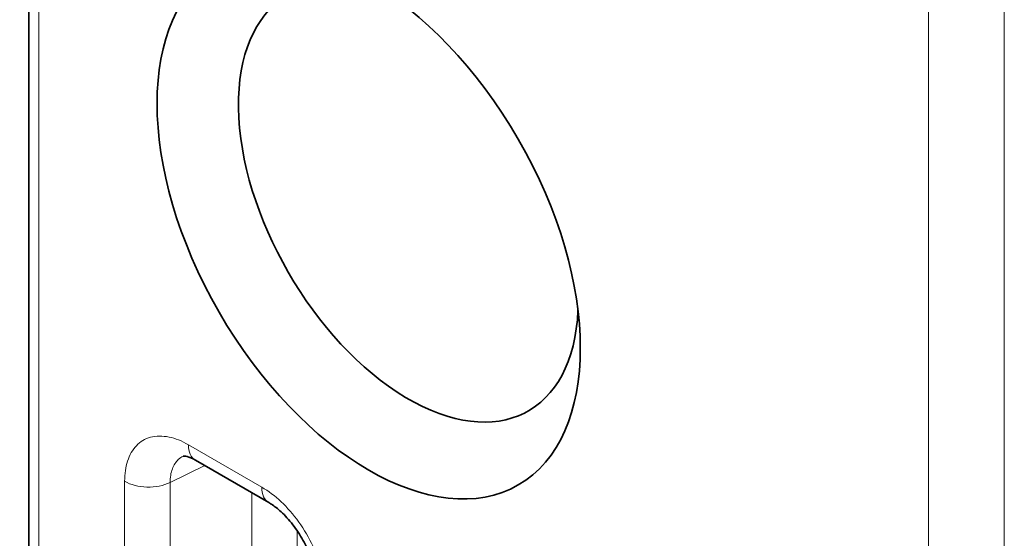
# Model space of a CAD drawing. Header units: millimetres. Extents: x 5 to 415, y 5 to 292.
# Tile 190 of 197: x 383.95 to 388.33, y 240.12 to 242.43. Entities that reach past the tile are written whole.
import ezdxf

# ---------------------------------------------------------------- set-up
doc = ezdxf.new("R2010")
doc.units = ezdxf.units.MM
doc.layers.add('Sichtbar (ISO)', color=7, linetype='Continuous', lineweight=35)
doc.layers.add('Sichtbar schmal (ISO)', color=7, linetype='Continuous', lineweight=18)

msp = doc.modelspace()

# ---------------------------------------------------------------- linework, layer by layer
at = {"layer": 'Sichtbar (ISO)'}
for p, q in [((383.98674322, 246.29790956), (383.98674322, 238.55748955)), ((385.05517518, 240.27984521), (384.72810491, 240.46867931))]:
    msp.add_line(p, q, dxfattribs=at)
msp.add_ellipse((385.49984816, 241.51291896), major_axis=(0.66641261, -1.15426051), ratio=0.5773502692, dxfattribs=at)
msp.add_ellipse((385.67638258, 241.61484116), major_axis=(-0.53487062, 0.92642309), ratio=0.5773502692, start_param=5.5466353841, end_param=10.1613278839, dxfattribs=at)
msp.add_open_spline([(387.23465137, 236.25891461), (381.46662876, 239.5520074), (375.76455109, 242.87763446), (370.0312426, 246.18775974)], degree=3, dxfattribs=at)
for points, knots in [([(384.72811972, 240.46867077), (384.71394029, 240.4768508), (384.70110886, 240.48206181), (384.68322744, 240.48714041), (384.67770554, 240.48745888), (384.67404754, 240.48738085), (384.67353552, 240.48728149), (384.67353552, 240.48728149)], [0, 0, 0, 0, 0.015148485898, 0.015148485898, 0.029264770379, 0.029264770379, 0.036008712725, 0.036008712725, 0.036008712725, 0.036008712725]), ([(385.26411415, 239.91920008), (385.26410884, 239.93390005), (385.26257384, 239.95135109), (385.2557735, 239.98954958), (385.25019832, 240.01091411), (385.23464731, 240.05594247), (385.22416242, 240.08015706), (385.19915749, 240.12776569), (385.18417775, 240.15167045), (385.15178072, 240.19544848), (385.13389789, 240.21583657), (385.10102333, 240.24740939), (385.08563819, 240.25988923), (385.06577362, 240.27344551), (385.06034934, 240.27685538), (385.05517518, 240.27984521)], [0, 0, 0, 0, 0.01367248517, 0.01367248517, 0.028190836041, 0.028190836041, 0.043989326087, 0.043989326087, 0.06054044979, 0.06054044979, 0.077356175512, 0.077356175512, 0.09159588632, 0.09159588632, 0.097128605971, 0.097128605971, 0.097128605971, 0.097128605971])]:
    msp.add_open_spline(points, degree=3, knots=knots, dxfattribs=at)
at = {"layer": 'Sichtbar schmal (ISO)'}
for p, q in [((384.03067721, 238.4962523), (384.0306772, 246.23667232)), ((387.99305172, 237.5350942), (387.9930522, 242.60927664)), ((388.3305247, 237.5265879), (388.33052486, 242.60077001)), ((384.6970389, 240.53734587), (385.024125, 240.34850262)), ((384.61559993, 240.36956619), (384.7701179, 240.4444231)), ((384.41311583, 238.27635069), (384.41311582, 240.37467031)), ((384.61559991, 238.27124647), (384.61559993, 240.36956619)), ((384.97954728, 238.19836984), (384.97954711, 240.32350911)), ((385.18203154, 238.02616986), (385.18203152, 240.1536189))]:
    msp.add_line(p, q, dxfattribs=at)
for centre, major_axis, start_param, end_param in [((384.80310491, 240.59858312), (-0.075, -0.12990381), 5.497787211, 6.2831853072), ((384.51918179, 240.43590758), (-0.15, 0), 0.7853986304, 2.2689280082), ((385.13019102, 240.40973987), (-0.075, -0.12990381), 5.4977872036, 6.282974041)]:
    msp.add_ellipse(centre, major_axis=major_axis, ratio=0.5773502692, start_param=start_param, end_param=end_param, dxfattribs=at)
for points, knots in [([(387.18361857, 236.35113851), (387.00411841, 236.45204935), (386.82458356, 236.55494723), (386.64521231, 236.65751904), (386.46584603, 236.76008802), (386.2866549, 236.86233951), (386.10750181, 236.96504703), (385.74919561, 237.17046208), (385.3910298, 237.37769244), (385.03274842, 237.58470052), (384.67446705, 237.79170861), (384.31607076, 237.99849491), (383.95769939, 238.20535476), (383.59932802, 238.41221462), (383.24098157, 238.61914804), (382.88262046, 238.82608037), (381.44917603, 239.65380972), (380.01549707, 240.4815218), (378.58182902, 241.30927491), (375.71449294, 242.96478114), (372.8472005, 244.62045149), (369.98113613, 246.27517485)], [0, 0, 0, 0, 0.0312508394, 0.0312508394, 0.0312508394, 0.0625008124, 0.0625008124, 0.0625008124, 0.1250007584, 0.1250007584, 0.1250007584, 0.1875007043, 0.1875007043, 0.1875007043, 0.2500006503, 0.2500006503, 0.2500006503, 0.5000004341, 0.5000004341, 0.5000004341, 1, 1, 1, 1]), ([(384.61559993, 240.36956619), (384.61560365, 240.39178104), (384.62216997, 240.43171545), (384.64600284, 240.46891681), (384.66621809, 240.4832388), (384.67433862, 240.48736722)], [0, 0, 0, 0, 0.20800871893, 0.40345308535, 0.51730750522, 0.51730750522, 0.51730750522, 0.51730750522])]:
    msp.add_open_spline(points, degree=3, knots=knots, dxfattribs=at)
for points in [[(384.41311582, 240.37467031), (384.41299048, 240.40833929), (384.4213472, 240.46791834), (384.46212806, 240.53901426), (384.52388408, 240.57682517), (384.61112445, 240.57764209), (384.66763966, 240.55475195), (384.6970389, 240.53734587)], [(385.024125, 240.34850262), (385.0537321, 240.33141588), (385.11025993, 240.28898634), (385.1914517, 240.19549824), (385.2556661, 240.08739335), (385.3003761, 239.95957641), (385.30860956, 239.89075537), (385.30804733, 239.85798137)]]:
    msp.add_open_spline(points, degree=3, dxfattribs=at)

doc.saveas('drawing.dxf')
